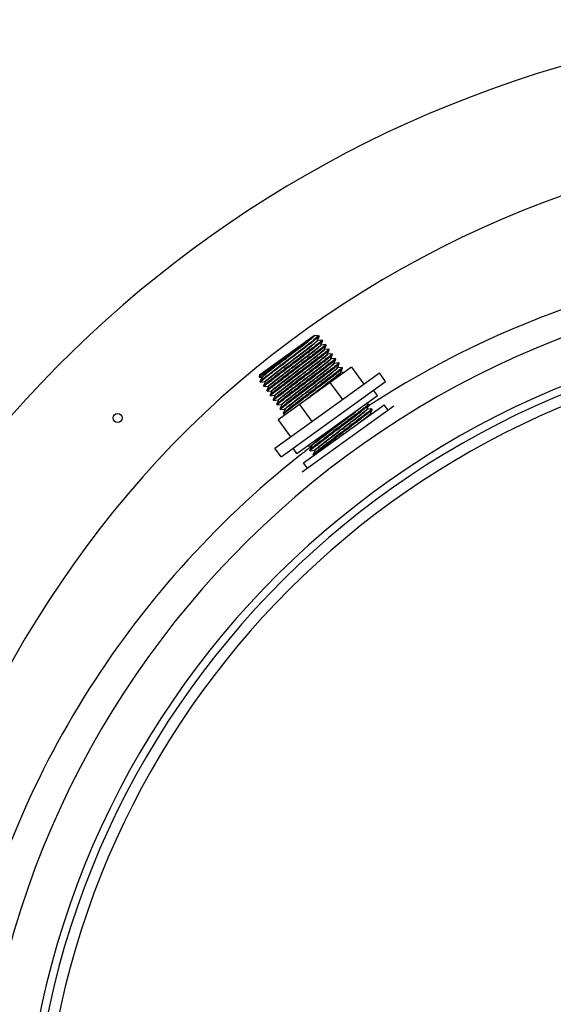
# Model space of a CAD drawing. Header units: millimetres. Extents: x 0 to 297, y 0 to 210.
# Tile 8 of 21: x 147.21 to 149.57, y 113.14 to 117.5. Entities that reach past the tile are written whole.
import ezdxf

# ---------------------------------------------------------------- set-up
doc = ezdxf.new("R2010")
doc.units = ezdxf.units.MM
doc.header["$LTSCALE"] = 16.335
doc.layers.get('0').update_dxf_attribs({"linetype": 'CONTINUOUS'})
doc.layers.add('AXES_REF', color=7, linetype='CONTINUOUS')

msp = doc.modelspace()

# ---------------------------------------------------------------- linework, layer by layer
at = {"color": 7, "linetype": 'Continuous'}
for p, q in [((148.272, 115.9242), (148.5151, 116.0996)), ((148.5362, 116.0963), (148.5106, 116.0779)), ((148.5136, 116.0981), (148.5148, 116.0992)), ((148.5142, 116.0975), (148.5151, 116.0996)), ((148.5148, 116.0992), (148.5151, 116.0996)), ((148.5272, 116.0977), (148.515, 116.0964)), ((148.5272, 116.0977), (148.5279, 116.0977)), ((148.5279, 116.0977), (148.5362, 116.0963)), ((148.5288, 116.0773), (148.5368, 116.0952)), ((148.5368, 116.0952), (148.5364, 116.0946)), ((148.5369, 116.0954), (148.5368, 116.0952)), ((148.5491, 116.0781), (148.5296, 116.0762)), ((148.5434, 116.057), (148.5515, 116.0749)), ((148.5638, 116.0579), (148.5442, 116.0559)), ((148.5491, 116.0781), (148.5494, 116.0781)), ((148.5515, 116.0749), (148.5515, 116.0751)), ((148.558, 116.0367), (148.5661, 116.0546)), ((148.5638, 116.0579), (148.564, 116.0578)), ((148.5661, 116.0546), (148.5661, 116.0549)), ((148.5784, 116.0376), (148.5588, 116.0356)), ((148.5726, 116.0162), (148.5727, 116.0164)), ((148.5727, 116.0164), (148.573, 116.0173)), ((148.573, 116.0173), (148.5807, 116.0344)), ((148.593, 116.0173), (148.5735, 116.0153)), ((148.5784, 116.0376), (148.5786, 116.0375)), ((148.5807, 116.0344), (148.5807, 116.0346)), ((148.5877, 115.997), (148.5953, 116.0141)), ((148.593, 116.0173), (148.5932, 116.0173)), ((148.5953, 116.0141), (148.5954, 116.0143)), ((148.436, 115.9533), (148.4919, 115.9958)), ((148.5044, 115.9785), (148.4485, 115.9359)), ((148.5873, 115.9962), (148.5877, 115.997)), ((148.5873, 115.9959), (148.5873, 115.9962)), ((148.6076, 115.997), (148.5881, 115.9951)), ((148.6019, 115.9759), (148.6023, 115.9767)), ((148.6019, 115.9756), (148.6019, 115.9759)), ((148.6023, 115.9767), (148.61, 115.9938)), ((148.6223, 115.9768), (148.6027, 115.9748)), ((148.6076, 115.997), (148.6079, 115.997)), ((148.61, 115.9938), (148.61, 115.994)), ((148.6165, 115.9556), (148.6246, 115.9735)), ((148.6223, 115.9768), (148.6225, 115.9767)), ((148.6246, 115.9735), (148.6246, 115.9738)), ((148.272, 115.9242), (148.2702, 115.9133)), ((148.6787, 115.9587), (148.3543, 115.7246)), ((148.6369, 115.9565), (148.6173, 115.9545)), ((148.6311, 115.9351), (148.6312, 115.9353)), ((148.6312, 115.9353), (148.6315, 115.9362)), ((148.6315, 115.9362), (148.6392, 115.9533)), ((148.6469, 115.9357), (148.632, 115.9342)), ((148.6369, 115.9565), (148.6371, 115.9564)), ((148.6392, 115.9533), (148.6392, 115.9535)), ((148.6787, 115.9587), (148.7333, 115.883)), ((148.2702, 115.9133), (148.2703, 115.9132)), ((148.2703, 115.9132), (148.2817, 115.9144)), ((148.2822, 115.9126), (148.2744, 115.8954)), ((148.2744, 115.8951), (148.2744, 115.8954)), ((148.2765, 115.8922), (148.2768, 115.8921)), ((148.2768, 115.8921), (148.2963, 115.8941)), ((148.2825, 115.9133), (148.2822, 115.9126)), ((148.2825, 115.9135), (148.2825, 115.9133)), ((148.2891, 115.8751), (148.289, 115.8749)), ((148.2971, 115.893), (148.2891, 115.8751)), ((148.2971, 115.8931), (148.2971, 115.893)), ((148.5836, 115.8901), (148.6383, 115.8144)), ((148.2914, 115.8719), (148.2912, 115.8719)), ((148.2914, 115.8719), (148.3109, 115.8739)), ((148.3117, 115.8727), (148.3037, 115.8548)), ((148.3037, 115.8548), (148.3037, 115.8546)), ((148.306, 115.8516), (148.3058, 115.8516)), ((148.306, 115.8516), (148.3256, 115.8536)), ((148.3118, 115.8728), (148.3117, 115.8728)), ((148.3264, 115.8525), (148.3183, 115.8345)), ((148.3183, 115.8345), (148.3183, 115.8343)), ((148.3206, 115.8313), (148.3204, 115.8314)), ((148.3206, 115.8313), (148.3402, 115.8333)), ((148.3264, 115.8525), (148.3264, 115.8525)), ((148.341, 115.8322), (148.3329, 115.8143)), ((148.341, 115.8323), (148.341, 115.8322)), ((148.3329, 115.8143), (148.3329, 115.814)), ((148.3353, 115.811), (148.335, 115.8111)), ((148.3353, 115.811), (148.3548, 115.813)), ((148.3476, 115.794), (148.3475, 115.7938)), ((148.3556, 115.8119), (148.3476, 115.794)), ((148.3499, 115.7908), (148.3497, 115.7908)), ((148.3499, 115.7908), (148.3694, 115.7928)), ((148.3556, 115.812), (148.3556, 115.8119)), ((148.3702, 115.7916), (148.3622, 115.7737)), ((148.3703, 115.7917), (148.3702, 115.7917)), ((148.4493, 115.7932), (148.5039, 115.7175)), ((148.7539, 115.7943), (148.7393, 115.7928)), ((148.7486, 115.774), (148.7562, 115.7911)), ((148.7539, 115.7943), (148.7541, 115.7942)), ((148.7562, 115.7911), (148.7563, 115.7913)), ((148.3622, 115.7737), (148.3622, 115.7735)), ((148.3645, 115.7705), (148.3643, 115.7705)), ((148.3645, 115.7705), (148.3841, 115.7725)), ((148.3845, 115.7707), (148.3768, 115.7534)), ((148.3768, 115.7534), (148.3768, 115.7532)), ((148.3791, 115.7502), (148.3789, 115.7503)), ((148.3791, 115.7502), (148.3915, 115.7515)), ((148.3849, 115.7714), (148.3845, 115.7707)), ((148.3849, 115.7716), (148.3849, 115.7714)), ((148.8655, 115.7852), (148.46, 115.4926)), ((148.7481, 115.7729), (148.7482, 115.7731)), ((148.7482, 115.7731), (148.7486, 115.774)), ((148.7685, 115.774), (148.749, 115.772)), ((148.7628, 115.7529), (148.7632, 115.7537)), ((148.7632, 115.7537), (148.7709, 115.7708)), ((148.7686, 115.7523), (148.7636, 115.7518)), ((148.7685, 115.774), (148.7688, 115.774)), ((148.7709, 115.7708), (148.7709, 115.771)), ((148.3543, 115.7246), (148.4089, 115.6489)), ((148.4839, 115.6085), (148.5011, 115.6103)), ((148.5016, 115.6085), (148.4938, 115.5912)), ((148.4938, 115.5912), (148.4938, 115.591)), ((148.4962, 115.588), (148.4959, 115.5881)), ((148.4962, 115.588), (148.5157, 115.59)), ((148.5019, 115.6092), (148.5016, 115.6085)), ((148.5019, 115.6094), (148.5019, 115.6092)), ((148.5085, 115.571), (148.5084, 115.5708)), ((148.5165, 115.5889), (148.5085, 115.571)), ((148.5165, 115.589), (148.5165, 115.5889)), ((148.5108, 115.5678), (148.5106, 115.5678)), ((148.5108, 115.5678), (148.5132, 115.568))]:
    msp.add_line(p, q, dxfattribs=at)
at = {"color": 9, "linetype": 'Continuous'}
for p, q in [((148.5133, 116.0964), (148.5139, 116.0972)), ((148.5139, 116.0972), (148.5141, 116.0975)), ((148.5281, 116.0763), (148.5286, 116.077)), ((148.5286, 116.077), (148.5288, 116.0773)), ((148.5427, 116.056), (148.5433, 116.0567)), ((148.5433, 116.0567), (148.5434, 116.057)), ((148.5574, 116.0359), (148.558, 116.0367)), ((148.5725, 116.0161), (148.5726, 116.0163)), ((148.5726, 116.0163), (148.5727, 116.0164)), ((148.5868, 115.9955), (148.5871, 115.9959)), ((148.5871, 115.9959), (148.5873, 115.9961)), ((148.6013, 115.9751), (148.6018, 115.9757)), ((148.6018, 115.9757), (148.6019, 115.9759)), ((148.6157, 115.9545), (148.6163, 115.9552)), ((148.6163, 115.9552), (148.6165, 115.9556)), ((148.6305, 115.9344), (148.631, 115.9351)), ((148.6311, 115.9351), (148.6312, 115.9353)), ((148.2825, 115.9133), (148.2827, 115.9137)), ((148.2971, 115.893), (148.2973, 115.8934)), ((148.2973, 115.8934), (148.2975, 115.8936)), ((148.3117, 115.8728), (148.3119, 115.8731)), ((148.3119, 115.8731), (148.3122, 115.8734)), ((148.341, 115.8322), (148.3412, 115.8326)), ((148.3412, 115.8326), (148.3419, 115.8333)), ((148.3556, 115.8119), (148.3558, 115.8122)), ((148.3558, 115.8122), (148.3564, 115.8129)), ((148.3702, 115.7917), (148.3704, 115.7919)), ((148.3704, 115.7919), (148.3709, 115.7925)), ((148.7579, 115.7886), (148.7526, 115.7851)), ((148.7584, 115.7878), (148.7532, 115.7842)), ((148.3841, 115.7725), (148.3839, 115.7725)), ((148.3849, 115.7714), (148.3851, 115.7718)), ((148.3851, 115.7718), (148.3858, 115.7726)), ((148.6173, 115.702), (148.679, 115.7493)), ((148.7476, 115.7724), (148.7481, 115.773)), ((148.7481, 115.773), (148.7482, 115.7731)), ((148.7622, 115.7521), (148.7627, 115.7527)), ((148.7627, 115.7527), (148.7628, 115.7529)), ((148.5019, 115.6092), (148.5021, 115.6095)), ((148.5021, 115.6095), (148.5026, 115.6102)), ((148.5165, 115.5889), (148.5167, 115.5892)), ((148.5167, 115.5892), (148.5172, 115.5899))]:
    msp.add_line(p, q, dxfattribs=at)
at = {"color": 7, "linetype": 'Continuous'}
for points in [[(148.515, 116.0964), (148.515, 116.0964), (148.5148, 116.0964), (148.5146, 116.0965), (148.5144, 116.0966), (148.5142, 116.0969), (148.5141, 116.0972), (148.5141, 116.0974), (148.5142, 116.0975)], [(148.5296, 116.0762), (148.5296, 116.0762), (148.5294, 116.0762), (148.5292, 116.0762), (148.529, 116.0764), (148.5288, 116.0766), (148.5287, 116.077), (148.5288, 116.0772), (148.5288, 116.0773)], [(148.5442, 116.0559), (148.5442, 116.0559), (148.5441, 116.0559), (148.5439, 116.0559), (148.5437, 116.0561), (148.5435, 116.0563), (148.5434, 116.0566), (148.5434, 116.0569), (148.5434, 116.057)], [(148.5588, 116.0356), (148.5588, 116.0356), (148.5587, 116.0356), (148.5585, 116.0357), (148.5583, 116.0358), (148.5581, 116.036), (148.558, 116.0363), (148.558, 116.0366), (148.558, 116.0367)], [(148.5735, 116.0153), (148.5735, 116.0153), (148.5734, 116.0153), (148.5733, 116.0154), (148.573, 116.0155), (148.5728, 116.0157), (148.5727, 116.0159), (148.5726, 116.0161), (148.5726, 116.0162)], [(148.5881, 115.9951), (148.5881, 115.9951), (148.588, 115.9951), (148.5879, 115.9951), (148.5877, 115.9952), (148.5874, 115.9954), (148.5873, 115.9956), (148.5873, 115.9959), (148.5873, 115.9959)], [(148.6027, 115.9748), (148.6027, 115.9748), (148.6026, 115.9748), (148.6025, 115.9748), (148.6023, 115.9749), (148.6021, 115.9751), (148.6019, 115.9754), (148.6019, 115.9756), (148.6019, 115.9756)], [(148.6173, 115.9545), (148.6173, 115.9545), (148.6171, 115.9545), (148.6169, 115.9546), (148.6167, 115.9548), (148.6165, 115.9552), (148.6165, 115.9555), (148.6165, 115.9556)], [(148.632, 115.9342), (148.632, 115.9342), (148.6319, 115.9342), (148.6318, 115.9343), (148.6315, 115.9344), (148.6313, 115.9346), (148.6312, 115.9348), (148.6311, 115.935), (148.6311, 115.9351)], [(148.2817, 115.9144), (148.2818, 115.9144), (148.2821, 115.9143), (148.2823, 115.9141), (148.2825, 115.9138), (148.2825, 115.9136), (148.2825, 115.9135)], [(148.2963, 115.8941), (148.2963, 115.8941), (148.2964, 115.8941), (148.2966, 115.8941), (148.2968, 115.894), (148.297, 115.8938), (148.2971, 115.8935), (148.2972, 115.8932), (148.2971, 115.8931), (148.2971, 115.8931)], [(148.3109, 115.8739), (148.311, 115.8739), (148.3111, 115.8738), (148.3112, 115.8738), (148.3114, 115.8737), (148.3116, 115.8735), (148.3118, 115.8732), (148.3118, 115.873), (148.3118, 115.8728), (148.3118, 115.8728)], [(148.3256, 115.8536), (148.3256, 115.8536), (148.3257, 115.8536), (148.3259, 115.8535), (148.326, 115.8534), (148.3262, 115.8532), (148.3264, 115.8529), (148.3264, 115.8527), (148.3264, 115.8525), (148.3264, 115.8525)], [(148.3402, 115.8333), (148.3402, 115.8333), (148.3403, 115.8333), (148.3405, 115.8332), (148.3407, 115.8331), (148.3409, 115.8329), (148.341, 115.8327), (148.341, 115.8324), (148.341, 115.8323), (148.341, 115.8323)], [(148.3548, 115.813), (148.3548, 115.813), (148.3549, 115.813), (148.3551, 115.813), (148.3553, 115.8129), (148.3555, 115.8127), (148.3556, 115.8124), (148.3557, 115.8121), (148.3556, 115.812), (148.3556, 115.812)], [(148.3694, 115.7928), (148.3695, 115.7928), (148.3696, 115.7927), (148.3697, 115.7927), (148.3699, 115.7926), (148.3701, 115.7924), (148.3703, 115.7921), (148.3703, 115.7919), (148.3703, 115.7917), (148.3703, 115.7917)], [(148.3841, 115.7725), (148.3842, 115.7725), (148.3844, 115.7724), (148.3847, 115.7722), (148.3849, 115.7719), (148.3849, 115.7716), (148.3849, 115.7716)], [(148.749, 115.772), (148.749, 115.772), (148.7489, 115.772), (148.7488, 115.7721), (148.7485, 115.7722), (148.7483, 115.7724), (148.7482, 115.7726), (148.7481, 115.7729), (148.7481, 115.7729)], [(148.7628, 115.7524), (148.7628, 115.7526), (148.7628, 115.7528), (148.7628, 115.7529)], [(148.7636, 115.7518), (148.7636, 115.7518), (148.7634, 115.7518), (148.7632, 115.7519), (148.763, 115.752), (148.7628, 115.7523), (148.7628, 115.7524)], [(148.5011, 115.6103), (148.5011, 115.6103), (148.5012, 115.6103), (148.5015, 115.6102), (148.5017, 115.6099), (148.5019, 115.6097), (148.5019, 115.6094), (148.5019, 115.6094)], [(148.5157, 115.59), (148.5157, 115.59), (148.5158, 115.59), (148.516, 115.59), (148.5162, 115.5898), (148.5164, 115.5896), (148.5165, 115.5894), (148.5165, 115.5891), (148.5165, 115.589), (148.5165, 115.589)]]:
    msp.add_lwpolyline(points, dxfattribs=at)
for centre, radius, start, end in [((151.0559, 112.3215), 5.175, 27.9613, 171.1056), ((151.0559, 112.3215), 3.8, 91.5084, 88.4916), ((148.4793, 116.1369), 0.0518, 311.0097, 311.3717)]:
    msp.add_arc(centre, radius, start, end, dxfattribs=at)
at = {"color": 9, "linetype": 'Continuous'}
for centre, radius, start, end in [((151.0559, 112.3215), 4.034, 91.4205, 88.5795), ((151.0559, 112.3215), 3.8341, 91.4947, 88.5051), ((151.0559, 112.3215), 3.7513, 92.9675, 177.0325), ((148.2867, 115.9106), 0.00504, 140.9487, 142.8282), ((151.2592, 112.1523), 4.5995, 127.6609, 127.8205), ((151.0457, 112.2853), 4.1841, 122.3974, 123.1466), ((151.0433, 112.2884), 4.1802, 127.6634, 128.4072), ((151.0439, 112.2877), 4.1811, 127.4766, 127.6634)]:
    msp.add_arc(centre, radius, start, end, dxfattribs=at)
for points, knots in [([(150.9559, 116.9703), (149.9304, 116.9466), (147.8372, 116.106), (146.8046, 114.1316), (146.6342, 113.1217)], [0, 0, 0, 0, 0.500351, 1, 1, 1, 1]), ([(148.2817, 115.9144), (148.2812, 115.9144), (148.2845, 115.9186), (148.2879, 115.9204), (148.2979, 115.9293), (148.3162, 115.9433), (148.3467, 115.9672), (148.3872, 115.998), (148.4294, 116.0302), (148.4671, 116.0589), (148.4944, 116.0807), (148.509, 116.092), (148.5133, 116.0964)], [0, 0, 0, 0, 0.00536, 0.028151, 0.068004, 0.123509, 0.272971, 0.455183, 0.644159, 0.812943, 0.937456, 1, 1, 1, 1]), ([(148.2828, 115.9138), (148.2863, 115.9181), (148.3006, 115.9284), (148.3266, 115.9498), (148.3644, 115.9783), (148.407, 116.011), (148.4483, 116.0424), (148.4795, 116.0667), (148.4982, 116.0811), (148.5086, 116.0902), (148.512, 116.0922), (148.5155, 116.0965), (148.515, 116.0964)], [0, 0, 0, 0, 0.055636, 0.176365, 0.344442, 0.535158, 0.720514, 0.873278, 0.930145, 0.97103, 0.994457, 1, 1, 1, 1]), ([(148.5141, 116.0975), (148.5141, 116.0975), (148.5141, 116.0975), (148.5142, 116.0975), (148.5142, 116.0975)], [0, 0, 0, 0, 0.516826, 1, 1, 1, 1]), ([(148.2963, 115.8941), (148.2958, 115.8941), (148.2992, 115.8983), (148.3026, 115.9002), (148.3126, 115.9091), (148.331, 115.9232), (148.3617, 115.9472), (148.4024, 115.9782), (148.4448, 116.0106), (148.4825, 116.0392), (148.5095, 116.0609), (148.524, 116.0719), (148.5281, 116.0763)], [0, 0, 0, 0, 0.005415, 0.028363, 0.068459, 0.124288, 0.274578, 0.457636, 0.647117, 0.81575, 0.939276, 1, 1, 1, 1]), ([(148.2975, 115.8936), (148.3011, 115.8979), (148.3154, 115.9084), (148.3417, 115.9299), (148.3795, 115.9584), (148.422, 115.991), (148.4631, 116.0223), (148.4943, 116.0466), (148.5129, 116.0609), (148.5232, 116.07), (148.5266, 116.0719), (148.5301, 116.0762), (148.5296, 116.0762)], [0, 0, 0, 0, 0.056722, 0.177983, 0.346135, 0.536587, 0.721469, 0.87373, 0.93039, 0.971124, 0.994467, 1, 1, 1, 1]), ([(148.3109, 115.8739), (148.3104, 115.8738), (148.3138, 115.878), (148.3172, 115.8799), (148.3273, 115.8888), (148.3456, 115.9029), (148.3763, 115.9269), (148.417, 115.9579), (148.4593, 115.9903), (148.4971, 116.0189), (148.5241, 116.0406), (148.5386, 116.0516), (148.5427, 116.056)], [0, 0, 0, 0, 0.005416, 0.028357, 0.068439, 0.124248, 0.274487, 0.457495, 0.646948, 0.815589, 0.939172, 1, 1, 1, 1]), ([(148.3122, 115.8734), (148.3159, 115.8777), (148.3303, 115.8883), (148.3568, 115.9099), (148.3945, 115.9385), (148.437, 115.971), (148.478, 116.0022), (148.5091, 116.0264), (148.5277, 116.0407), (148.5379, 116.0497), (148.5413, 116.0517), (148.5448, 116.0559), (148.5442, 116.0559)], [0, 0, 0, 0, 0.057781, 0.179656, 0.347958, 0.538176, 0.722588, 0.874322, 0.930752, 0.971302, 0.99452, 1, 1, 1, 1]), ([(148.3402, 115.8333), (148.3396, 115.8333), (148.3432, 115.8376), (148.3467, 115.8396), (148.3571, 115.8488), (148.376, 115.8633), (148.4075, 115.8878), (148.449, 115.9194), (148.4919, 115.9521), (148.5292, 115.9809), (148.5544, 116.0003), (148.5673, 116.0113), (148.5714, 116.0147), (148.5725, 116.0161)], [0, 0, 0, 0, 0.005617, 0.029287, 0.070564, 0.127943, 0.281924, 0.468409, 0.659718, 0.827455, 0.946736, 0.982337, 1, 1, 1, 1]), ([(148.3419, 115.8333), (148.3458, 115.8374), (148.3592, 115.8478), (148.3844, 115.8679), (148.4195, 115.8947), (148.4594, 115.9252), (148.499, 115.9555), (148.5334, 115.9816), (148.5572, 116.0011), (148.57, 116.0106), (148.5733, 116.0144)], [0, 0, 0, 0, 0.057884, 0.172572, 0.329343, 0.507982, 0.685442, 0.838825, 0.948357, 1, 1, 1, 1]), ([(148.4918, 115.9836), (148.5068, 115.9951), (148.5267, 116.0102), (148.5483, 116.0279), (148.5554, 116.0336), (148.5574, 116.0359)], [0, 0, 0, 0, 0.677146, 0.890246, 1, 1, 1, 1]), ([(148.4928, 115.9822), (148.5023, 115.9895), (148.5181, 116.0016), (148.5428, 116.021), (148.5492, 116.0264), (148.5603, 116.0357), (148.5588, 116.0356)], [0, 0, 0, 0, 0.424875, 0.749743, 0.946734, 1, 1, 1, 1]), ([(148.5733, 116.0144), (148.5734, 116.0146), (148.574, 116.015), (148.5736, 116.0153), (148.5735, 116.0153)], [0, 0, 0, 0, 0.724882, 1, 1, 1, 1]), ([(148.3256, 115.8536), (148.3245, 115.8535), (148.3324, 115.8608), (148.3376, 115.8648), (148.3566, 115.88), (148.3776, 115.8962), (148.4044, 115.9168), (148.4427, 115.9461), (148.4722, 115.9686), (148.4918, 115.9836)], [0, 0, 0, 0, 0.015659, 0.075798, 0.176969, 0.312576, 0.47368, 0.649683, 1, 1, 1, 1]), ([(148.3264, 115.8525), (148.3272, 115.8544), (148.3333, 115.8585), (148.3437, 115.868), (148.3613, 115.8813), (148.3832, 115.8985), (148.4091, 115.9182), (148.446, 115.9464), (148.4741, 115.9679), (148.4928, 115.9822)], [0, 0, 0, 0, 0.029398, 0.098859, 0.204383, 0.339675, 0.496587, 0.665709, 1, 1, 1, 1]), ([(148.3548, 115.813), (148.3543, 115.813), (148.3577, 115.8172), (148.3612, 115.8192), (148.3714, 115.8282), (148.3899, 115.8425), (148.421, 115.8667), (148.462, 115.8979), (148.5045, 115.9304), (148.5422, 115.959), (148.5687, 115.9805), (148.5831, 115.9912), (148.5868, 115.9955)], [0, 0, 0, 0, 0.005493, 0.028712, 0.069251, 0.12566, 0.277332, 0.461674, 0.651844, 0.820147, 0.942088, 1, 1, 1, 1]), ([(148.3564, 115.8129), (148.3602, 115.817), (148.3735, 115.8272), (148.3984, 115.8472), (148.4333, 115.8738), (148.4732, 115.9043), (148.5129, 115.9346), (148.5474, 115.9609), (148.5715, 115.9804), (148.5844, 115.9901), (148.5878, 115.9941)], [0, 0, 0, 0, 0.056623, 0.170264, 0.32634, 0.504731, 0.682422, 0.836491, 0.947076, 1, 1, 1, 1]), ([(148.3694, 115.7928), (148.3689, 115.7927), (148.3723, 115.797), (148.3757, 115.7989), (148.3859, 115.8078), (148.4044, 115.8221), (148.4353, 115.8462), (148.4762, 115.8773), (148.5186, 115.9097), (148.5563, 115.9384), (148.583, 115.96), (148.5975, 115.9708), (148.6013, 115.9751)], [0, 0, 0, 0, 0.005461, 0.02857, 0.068929, 0.125103, 0.276215, 0.460037, 0.649929, 0.818367, 0.94095, 1, 1, 1, 1]), ([(148.3709, 115.7925), (148.3749, 115.7969), (148.3894, 115.8079), (148.4164, 115.8295), (148.4541, 115.8582), (148.4965, 115.8906), (148.5372, 115.9216), (148.568, 115.9457), (148.5864, 115.9598), (148.5965, 115.9687), (148.5999, 115.9706), (148.6032, 115.9748), (148.6027, 115.9748)], [0, 0, 0, 0, 0.060262, 0.183574, 0.352227, 0.541894, 0.725204, 0.875708, 0.9316, 0.971719, 0.994644, 1, 1, 1, 1]), ([(148.5873, 115.9961), (148.5873, 115.9961), (148.5873, 115.9961), (148.5873, 115.9961), (148.5873, 115.9962)], [0, 0, 0, 0, 0.521103, 1, 1, 1, 1]), ([(148.5878, 115.9941), (148.588, 115.9943), (148.5886, 115.9946), (148.5882, 115.9951), (148.5881, 115.9951)], [0, 0, 0, 0, 0.741615, 1, 1, 1, 1]), ([(148.3839, 115.7725), (148.3832, 115.7727), (148.3877, 115.7764), (148.3908, 115.7796), (148.4015, 115.7881), (148.4139, 115.7979), (148.4301, 115.8105), (148.4559, 115.8304), (148.4911, 115.8572), (148.5329, 115.8892), (148.5702, 115.9176), (148.5971, 115.9391), (148.6115, 115.9501), (148.6157, 115.9545)], [0, 0, 0, 0, 0.007341, 0.031952, 0.073234, 0.129754, 0.199516, 0.280046, 0.461689, 0.649106, 0.815903, 0.938601, 1, 1, 1, 1]), ([(148.3858, 115.7726), (148.3901, 115.777), (148.4049, 115.7883), (148.4323, 115.8102), (148.47, 115.8389), (148.5122, 115.8712), (148.5526, 115.9019), (148.583, 115.9257), (148.6013, 115.9397), (148.6112, 115.9485), (148.6146, 115.9504), (148.6179, 115.9546), (148.6173, 115.9545)], [0, 0, 0, 0, 0.063236, 0.188219, 0.357215, 0.546152, 0.728107, 0.877154, 0.932433, 0.972085, 0.994724, 1, 1, 1, 1]), ([(148.449, 115.7935), (148.4675, 115.8078), (148.5056, 115.8369), (148.559, 115.8777), (148.5987, 115.908), (148.621, 115.9261), (148.6283, 115.932), (148.6305, 115.9344)], [0, 0, 0, 0, 0.305559, 0.6251, 0.87783, 0.958047, 1, 1, 1, 1]), ([(148.4847, 115.8188), (148.5019, 115.8319), (148.5348, 115.857), (148.5743, 115.8871), (148.6014, 115.9083), (148.6163, 115.9198), (148.6259, 115.9281), (148.6309, 115.932), (148.632, 115.9337)], [0, 0, 0, 0, 0.34605, 0.665995, 0.796544, 0.898715, 0.967599, 1, 1, 1, 1]), ([(148.632, 115.9337), (148.6321, 115.9338), (148.6324, 115.9341), (148.6321, 115.9342), (148.632, 115.9342)], [0, 0, 0, 0, 0.623472, 1, 1, 1, 1]), ([(148.5026, 115.6102), (148.5055, 115.6133), (148.5154, 115.621), (148.5341, 115.6362), (148.5609, 115.6568), (148.6045, 115.6901), (148.657, 115.7302), (148.6984, 115.7619), (148.7162, 115.7761)], [0, 0, 0, 0, 0.046908, 0.138883, 0.267622, 0.421413, 0.74711, 1, 1, 1, 1]), ([(148.5157, 115.59), (148.5152, 115.59), (148.5186, 115.5942), (148.522, 115.5961), (148.5322, 115.6051), (148.5507, 115.6193), (148.5816, 115.6435), (148.6225, 115.6746), (148.665, 115.7071), (148.7027, 115.7357), (148.7294, 115.7573), (148.7438, 115.768), (148.7476, 115.7724)], [0, 0, 0, 0, 0.005468, 0.028598, 0.068991, 0.125209, 0.276426, 0.460347, 0.650291, 0.818703, 0.941165, 1, 1, 1, 1]), ([(148.5172, 115.5899), (148.5213, 115.5942), (148.5359, 115.6053), (148.5629, 115.627), (148.6006, 115.6557), (148.6429, 115.688), (148.6836, 115.719), (148.7143, 115.743), (148.7327, 115.7571), (148.7427, 115.766), (148.7462, 115.7679), (148.7495, 115.7721), (148.749, 115.772)], [0, 0, 0, 0, 0.060848, 0.184489, 0.353209, 0.542732, 0.725775, 0.875991, 0.931763, 0.97179, 0.994659, 1, 1, 1, 1]), ([(148.7083, 115.7088), (148.7207, 115.7183), (148.7384, 115.7328), (148.7573, 115.7465), (148.7622, 115.7521)], [0, 0, 0, 0, 0.677158, 1, 1, 1, 1]), ([(148.7455, 115.7356), (148.7504, 115.7396), (148.7522, 115.7413), (148.7654, 115.7519), (148.7636, 115.7518)], [0, 0, 0, 0, 0.783179, 1, 1, 1, 1]), ([(148.501, 115.6103), (148.5003, 115.6103), (148.5049, 115.6148), (148.5084, 115.6176), (148.5201, 115.6273), (148.5337, 115.6379), (148.5516, 115.6518), (148.5797, 115.6733), (148.6019, 115.6903), (148.6173, 115.702)], [0, 0, 0, 0, 0.014257, 0.067247, 0.157524, 0.28154, 0.434346, 0.609819, 1, 1, 1, 1]), ([(148.5011, 115.6103), (148.5011, 115.6103), (148.501, 115.6103), (148.501, 115.6103), (148.501, 115.6103)], [0, 0, 0, 0, 0.525131, 1, 1, 1, 1]), ([(148.4464, 115.5641), (148.072, 115.2673), (147.4171, 114.5346), (147.0545, 113.6201), (146.9577, 113.1467)], [0, 0, 0, 0, 0.497217, 1, 1, 1, 1])]:
    msp.add_open_spline(points, degree=3, knots=knots, dxfattribs=at)
msp.add_open_spline([(150.8059, 116.4643), (150.1059, 116.4227), (149.396, 116.1939), (148.8039, 115.8182)], degree=3, dxfattribs=at)
at = {"color": 7, "linetype": 'Continuous'}
for points, knots in [([(148.5364, 116.0946), (148.5324, 116.09), (148.5169, 116.0788), (148.4883, 116.0556), (148.447, 116.0245), (148.4003, 115.9889), (148.3606, 115.9588), (148.3312, 115.9363), (148.3127, 115.9221), (148.2977, 115.9104), (148.2875, 115.9023), (148.2817, 115.8974), (148.2787, 115.8948), (148.2775, 115.8934), (148.2764, 115.8924), (148.2765, 115.8922)], [0, 0, 0, 0, 0.054741, 0.172618, 0.336916, 0.524239, 0.707898, 0.790051, 0.861728, 0.920354, 0.963832, 0.979385, 0.990623, 0.99747, 1, 1, 1, 1]), ([(148.3958, 116.0088), (148.4214, 116.0279), (148.4604, 116.0577), (148.5003, 116.0865), (148.5133, 116.0978)], [0, 0, 0, 0, 0.649613, 1, 1, 1, 1]), ([(148.5279, 116.0977), (148.5299, 116.0974), (148.5193, 116.0847), (148.5158, 116.0825), (148.5106, 116.0779)], [0, 0, 0, 0, 0.221724, 1, 1, 1, 1]), ([(148.2744, 115.8954), (148.2749, 115.8963), (148.2776, 115.8984), (148.2826, 115.903), (148.2909, 115.9096), (148.3069, 115.9223), (148.3325, 115.9419), (148.3677, 115.9688), (148.4066, 115.9983), (148.4547, 116.0348), (148.4894, 116.0612), (148.5106, 116.0779)], [0, 0, 0, 0, 0.01033, 0.033452, 0.068901, 0.115853, 0.239567, 0.39291, 0.561377, 0.729027, 1, 1, 1, 1]), ([(148.5494, 116.0781), (148.5495, 116.0778), (148.5484, 116.0768), (148.547, 116.0753), (148.5438, 116.0726), (148.5376, 116.0674), (148.5268, 116.0588), (148.5108, 116.0463), (148.4912, 116.0313), (148.4603, 116.0077), (148.436, 115.9892), (148.4192, 115.9765)], [0, 0, 0, 0, 0.005359, 0.019931, 0.043859, 0.076959, 0.169359, 0.293635, 0.445032, 0.617742, 1, 1, 1, 1]), ([(148.4213, 115.9735), (148.4377, 115.9859), (148.4615, 116.004), (148.4917, 116.0271), (148.5111, 116.0419), (148.527, 116.0545), (148.5394, 116.0639), (148.5467, 116.0706), (148.5509, 116.0736), (148.5515, 116.0749)], [0, 0, 0, 0, 0.373078, 0.542581, 0.692336, 0.816905, 0.911759, 0.97348, 1, 1, 1, 1]), ([(148.564, 116.0578), (148.5642, 116.0576), (148.563, 116.0565), (148.5617, 116.055), (148.5585, 116.0523), (148.5523, 116.0471), (148.5414, 116.0385), (148.5255, 116.0261), (148.5059, 116.011), (148.475, 115.9874), (148.4506, 115.9689), (148.4338, 115.9562)], [0, 0, 0, 0, 0.005359, 0.019931, 0.043859, 0.076959, 0.169359, 0.293635, 0.445032, 0.617742, 1, 1, 1, 1]), ([(148.4919, 115.9958), (148.5019, 116.0034), (148.5196, 116.017), (148.5403, 116.033), (148.5531, 116.0432), (148.5596, 116.0484), (148.5636, 116.0521), (148.5657, 116.0539), (148.5661, 116.0546)], [0, 0, 0, 0, 0.396613, 0.709415, 0.826916, 0.915443, 0.973413, 1, 1, 1, 1]), ([(148.3958, 116.0088), (148.3799, 115.9969), (148.3566, 115.9796), (148.3271, 115.9574), (148.3082, 115.9433), (148.293, 115.9315), (148.2809, 115.9229), (148.2749, 115.9167), (148.2704, 115.9145), (148.2702, 115.9133)], [0, 0, 0, 0, 0.378772, 0.550533, 0.701522, 0.825997, 0.919284, 0.977951, 1, 1, 1, 1]), ([(148.4506, 115.933), (148.4669, 115.9454), (148.4907, 115.9634), (148.521, 115.9865), (148.5404, 116.0014), (148.5563, 116.0139), (148.5687, 116.0234), (148.5759, 116.0301), (148.5801, 116.033), (148.5807, 116.0344)], [0, 0, 0, 0, 0.373075, 0.542578, 0.692335, 0.816903, 0.911757, 0.973478, 1, 1, 1, 1]), ([(148.5932, 116.0173), (148.5934, 116.017), (148.5922, 116.016), (148.5909, 116.0145), (148.5877, 116.0118), (148.5815, 116.0066), (148.5707, 115.998), (148.5547, 115.9855), (148.5351, 115.9705), (148.5042, 115.9469), (148.4798, 115.9284), (148.4631, 115.9157)], [0, 0, 0, 0, 0.005359, 0.019931, 0.043859, 0.076959, 0.169359, 0.293635, 0.445032, 0.617742, 1, 1, 1, 1]), ([(148.4652, 115.9127), (148.4816, 115.9251), (148.5053, 115.9431), (148.5356, 115.9663), (148.555, 115.9811), (148.5709, 115.9936), (148.5833, 116.0031), (148.5906, 116.0098), (148.5947, 116.0128), (148.5953, 116.0141)], [0, 0, 0, 0, 0.373075, 0.542581, 0.692337, 0.816904, 0.911756, 0.973478, 1, 1, 1, 1]), ([(148.5786, 116.0375), (148.5789, 116.0371), (148.5761, 116.0352), (148.5736, 116.0322), (148.5668, 116.0269), (148.5585, 116.0201), (148.5475, 116.0116), (148.5294, 115.9975), (148.5147, 115.9863), (148.5044, 115.9785)], [0, 0, 0, 0, 0.018323, 0.070329, 0.155502, 0.27222, 0.418189, 0.590497, 1, 1, 1, 1]), ([(148.4192, 115.9765), (148.4028, 115.9641), (148.3791, 115.946), (148.3488, 115.9229), (148.3294, 115.9081), (148.3135, 115.8956), (148.3011, 115.8861), (148.2938, 115.8794), (148.2897, 115.8764), (148.2891, 115.8751)], [0, 0, 0, 0, 0.373077, 0.542583, 0.69234, 0.816905, 0.911756, 0.973478, 1, 1, 1, 1]), ([(148.2912, 115.8719), (148.291, 115.8722), (148.2922, 115.8732), (148.2935, 115.8747), (148.2967, 115.8774), (148.3029, 115.8826), (148.3137, 115.8912), (148.3297, 115.9037), (148.3493, 115.9187), (148.3802, 115.9423), (148.4046, 115.9608), (148.4213, 115.9735)], [0, 0, 0, 0, 0.005357, 0.019931, 0.04386, 0.076958, 0.169358, 0.293638, 0.445035, 0.617745, 1, 1, 1, 1]), ([(148.6079, 115.997), (148.608, 115.9967), (148.6069, 115.9957), (148.6055, 115.9942), (148.6023, 115.9915), (148.5962, 115.9863), (148.5853, 115.9777), (148.5693, 115.9652), (148.5497, 115.9502), (148.5188, 115.9266), (148.4945, 115.9081), (148.4777, 115.8954)], [0, 0, 0, 0, 0.005359, 0.019931, 0.043859, 0.076959, 0.169359, 0.293635, 0.445032, 0.617742, 1, 1, 1, 1]), ([(148.4798, 115.8924), (148.4962, 115.9048), (148.52, 115.9229), (148.5502, 115.946), (148.5696, 115.9608), (148.5856, 115.9734), (148.5979, 115.9828), (148.6052, 115.9895), (148.6094, 115.9925), (148.61, 115.9938)], [0, 0, 0, 0, 0.373077, 0.542584, 0.69234, 0.816905, 0.911757, 0.973479, 1, 1, 1, 1]), ([(148.6225, 115.9767), (148.6227, 115.9765), (148.6215, 115.9754), (148.6202, 115.9739), (148.617, 115.9712), (148.6108, 115.966), (148.5999, 115.9574), (148.584, 115.945), (148.5644, 115.9299), (148.5335, 115.9063), (148.5091, 115.8878), (148.4923, 115.8751)], [0, 0, 0, 0, 0.005359, 0.019931, 0.043859, 0.076959, 0.169359, 0.293635, 0.445032, 0.617742, 1, 1, 1, 1]), ([(148.4945, 115.8722), (148.5108, 115.8846), (148.5346, 115.9026), (148.5649, 115.9257), (148.5842, 115.9406), (148.6002, 115.9531), (148.6125, 115.9626), (148.6198, 115.9692), (148.624, 115.9722), (148.6246, 115.9735)], [0, 0, 0, 0, 0.37308, 0.542587, 0.692342, 0.816906, 0.911758, 0.973479, 1, 1, 1, 1]), ([(148.4338, 115.9562), (148.4175, 115.9438), (148.3937, 115.9258), (148.3634, 115.9027), (148.344, 115.8878), (148.3281, 115.8753), (148.3157, 115.8658), (148.3085, 115.8591), (148.3043, 115.8561), (148.3037, 115.8548)], [0, 0, 0, 0, 0.373077, 0.542583, 0.69234, 0.816905, 0.911756, 0.973478, 1, 1, 1, 1]), ([(148.3058, 115.8516), (148.3056, 115.8519), (148.3068, 115.8529), (148.3081, 115.8544), (148.3113, 115.8571), (148.3175, 115.8623), (148.3284, 115.8709), (148.3443, 115.8834), (148.3639, 115.8984), (148.3948, 115.9221), (148.4192, 115.9405), (148.436, 115.9533)], [0, 0, 0, 0, 0.005357, 0.019931, 0.04386, 0.076958, 0.169358, 0.293639, 0.445037, 0.617745, 1, 1, 1, 1]), ([(148.4485, 115.9359), (148.4321, 115.9235), (148.4083, 115.9055), (148.3781, 115.8824), (148.3587, 115.8675), (148.3427, 115.855), (148.3304, 115.8455), (148.3231, 115.8388), (148.3189, 115.8359), (148.3183, 115.8345)], [0, 0, 0, 0, 0.373077, 0.542583, 0.69234, 0.816905, 0.911756, 0.973478, 1, 1, 1, 1]), ([(148.3204, 115.8314), (148.3203, 115.8316), (148.3214, 115.8327), (148.3227, 115.8342), (148.3259, 115.8369), (148.3321, 115.8421), (148.343, 115.8507), (148.3589, 115.8631), (148.3785, 115.8782), (148.4095, 115.9018), (148.4338, 115.9203), (148.4506, 115.933)], [0, 0, 0, 0, 0.005357, 0.019931, 0.043859, 0.076957, 0.169359, 0.293641, 0.445038, 0.617744, 1, 1, 1, 1]), ([(148.6371, 115.9564), (148.6373, 115.9562), (148.6361, 115.9551), (148.6348, 115.9536), (148.6316, 115.951), (148.6254, 115.9458), (148.6145, 115.9371), (148.5986, 115.9247), (148.579, 115.9096), (148.5481, 115.886), (148.5237, 115.8676), (148.507, 115.8548)], [0, 0, 0, 0, 0.005359, 0.01993, 0.043859, 0.076958, 0.169358, 0.293635, 0.445032, 0.617741, 1, 1, 1, 1]), ([(148.5091, 115.8519), (148.5254, 115.8643), (148.5492, 115.8823), (148.5795, 115.9054), (148.5989, 115.9203), (148.6148, 115.9328), (148.6272, 115.9423), (148.6344, 115.949), (148.6386, 115.9519), (148.6392, 115.9533)], [0, 0, 0, 0, 0.373083, 0.54259, 0.692343, 0.816907, 0.91176, 0.97348, 1, 1, 1, 1]), ([(148.4631, 115.9157), (148.4467, 115.9032), (148.4229, 115.8852), (148.3927, 115.8621), (148.3733, 115.8472), (148.3574, 115.8347), (148.345, 115.8252), (148.3377, 115.8186), (148.3335, 115.8156), (148.3329, 115.8143)], [0, 0, 0, 0, 0.373077, 0.542583, 0.69234, 0.816905, 0.911756, 0.973478, 1, 1, 1, 1]), ([(148.335, 115.8111), (148.3349, 115.8113), (148.336, 115.8124), (148.3374, 115.8139), (148.3406, 115.8166), (148.3468, 115.8218), (148.3576, 115.8304), (148.3736, 115.8428), (148.3932, 115.8579), (148.4241, 115.8815), (148.4484, 115.9), (148.4652, 115.9127)], [0, 0, 0, 0, 0.005357, 0.01993, 0.043857, 0.076954, 0.169355, 0.293637, 0.445032, 0.61774, 1, 1, 1, 1]), ([(148.4777, 115.8954), (148.4614, 115.883), (148.4376, 115.8649), (148.4073, 115.8418), (148.3879, 115.827), (148.372, 115.8145), (148.3596, 115.805), (148.3523, 115.7983), (148.3482, 115.7953), (148.3476, 115.794)], [0, 0, 0, 0, 0.373077, 0.542583, 0.69234, 0.816905, 0.911756, 0.973478, 1, 1, 1, 1]), ([(148.3497, 115.7908), (148.3495, 115.7911), (148.3507, 115.7921), (148.352, 115.7936), (148.3552, 115.7963), (148.3614, 115.8015), (148.3722, 115.8101), (148.3882, 115.8226), (148.4078, 115.8376), (148.4387, 115.8612), (148.4631, 115.8797), (148.4798, 115.8924)], [0, 0, 0, 0, 0.005357, 0.019929, 0.043856, 0.076953, 0.169353, 0.293633, 0.445027, 0.617737, 1, 1, 1, 1]), ([(148.4923, 115.8751), (148.476, 115.8627), (148.4522, 115.8447), (148.4219, 115.8216), (148.4025, 115.8067), (148.3866, 115.7942), (148.3743, 115.7847), (148.367, 115.778), (148.3628, 115.775), (148.3622, 115.7737)], [0, 0, 0, 0, 0.373077, 0.542583, 0.69234, 0.816905, 0.911756, 0.973478, 1, 1, 1, 1]), ([(148.3643, 115.7705), (148.3641, 115.7708), (148.3653, 115.7718), (148.3666, 115.7733), (148.3698, 115.776), (148.376, 115.7812), (148.3869, 115.7898), (148.4028, 115.8023), (148.4224, 115.8173), (148.4533, 115.841), (148.4777, 115.8594), (148.4945, 115.8722)], [0, 0, 0, 0, 0.005357, 0.019929, 0.043857, 0.076954, 0.169354, 0.293632, 0.445024, 0.617736, 1, 1, 1, 1]), ([(148.507, 115.8548), (148.4906, 115.8424), (148.4668, 115.8244), (148.4366, 115.8013), (148.4172, 115.7864), (148.4012, 115.7739), (148.3889, 115.7644), (148.3816, 115.7577), (148.3774, 115.7548), (148.3768, 115.7534)], [0, 0, 0, 0, 0.373077, 0.542583, 0.69234, 0.816905, 0.911756, 0.973478, 1, 1, 1, 1]), ([(148.3789, 115.7503), (148.3788, 115.7505), (148.3799, 115.7516), (148.3812, 115.7531), (148.3845, 115.7558), (148.3906, 115.761), (148.4015, 115.7696), (148.4174, 115.782), (148.437, 115.7971), (148.468, 115.8207), (148.4923, 115.8392), (148.5091, 115.8519)], [0, 0, 0, 0, 0.005357, 0.01993, 0.043858, 0.076955, 0.169355, 0.293632, 0.445026, 0.617737, 1, 1, 1, 1]), ([(148.7541, 115.7942), (148.7543, 115.794), (148.7531, 115.7929), (148.7518, 115.7915), (148.7486, 115.7888), (148.7424, 115.7836), (148.7316, 115.7749), (148.7156, 115.7625), (148.696, 115.7474), (148.6651, 115.7238), (148.6407, 115.7054), (148.624, 115.6926)], [0, 0, 0, 0, 0.005359, 0.019931, 0.043859, 0.076959, 0.169359, 0.293635, 0.445032, 0.617742, 1, 1, 1, 1]), ([(148.6261, 115.6897), (148.6424, 115.7021), (148.6662, 115.7201), (148.6965, 115.7432), (148.7159, 115.7581), (148.7318, 115.7706), (148.7442, 115.7801), (148.7515, 115.7868), (148.7556, 115.7897), (148.7562, 115.7911)], [0, 0, 0, 0, 0.373083, 0.54259, 0.692343, 0.816907, 0.911759, 0.97348, 1, 1, 1, 1]), ([(148.7688, 115.774), (148.7689, 115.7737), (148.7678, 115.7727), (148.7664, 115.7712), (148.7632, 115.7685), (148.757, 115.7633), (148.7462, 115.7547), (148.7302, 115.7422), (148.7106, 115.7272), (148.6797, 115.7036), (148.6554, 115.6851), (148.6386, 115.6724)], [0, 0, 0, 0, 0.005359, 0.019931, 0.043859, 0.076959, 0.169359, 0.293635, 0.445032, 0.617742, 1, 1, 1, 1]), ([(148.6407, 115.6694), (148.6571, 115.6818), (148.6809, 115.6998), (148.7111, 115.723), (148.7305, 115.7378), (148.7464, 115.7503), (148.7588, 115.7598), (148.7661, 115.7665), (148.7703, 115.7695), (148.7709, 115.7708)], [0, 0, 0, 0, 0.373082, 0.542589, 0.692342, 0.816907, 0.91176, 0.97348, 1, 1, 1, 1]), ([(148.624, 115.6926), (148.6076, 115.6802), (148.5838, 115.6622), (148.5536, 115.6391), (148.5342, 115.6242), (148.5182, 115.6117), (148.5059, 115.6022), (148.4986, 115.5955), (148.4944, 115.5926), (148.4938, 115.5912)], [0, 0, 0, 0, 0.373077, 0.542583, 0.69234, 0.816905, 0.911756, 0.973478, 1, 1, 1, 1]), ([(148.4959, 115.5881), (148.4958, 115.5883), (148.4969, 115.5894), (148.4983, 115.5909), (148.5015, 115.5936), (148.5077, 115.5988), (148.5185, 115.6074), (148.5345, 115.6198), (148.5541, 115.6349), (148.585, 115.6585), (148.6093, 115.677), (148.6261, 115.6897)], [0, 0, 0, 0, 0.005357, 0.01993, 0.043857, 0.076954, 0.169355, 0.293631, 0.445024, 0.617736, 1, 1, 1, 1]), ([(148.6386, 115.6724), (148.6222, 115.66), (148.5985, 115.6419), (148.5682, 115.6188), (148.5488, 115.6039), (148.5329, 115.5914), (148.5205, 115.5819), (148.5132, 115.5753), (148.5091, 115.5723), (148.5085, 115.571)], [0, 0, 0, 0, 0.373077, 0.542583, 0.69234, 0.816905, 0.911756, 0.973478, 1, 1, 1, 1]), ([(148.5106, 115.5678), (148.5104, 115.568), (148.5116, 115.5691), (148.5129, 115.5706), (148.5161, 115.5733), (148.5223, 115.5785), (148.5331, 115.5871), (148.5491, 115.5995), (148.5687, 115.6146), (148.5996, 115.6382), (148.624, 115.6567), (148.6407, 115.6694)], [0, 0, 0, 0, 0.005357, 0.019931, 0.043858, 0.076957, 0.169357, 0.293634, 0.445029, 0.617741, 1, 1, 1, 1])]:
    msp.add_open_spline(points, degree=3, knots=knots, dxfattribs=at)
at = {"layer": 'AXES_REF', "color": 7, "linetype": 'Continuous'}
for p, q in [((148.5369, 116.0954), (148.5362, 116.0963)), ((148.5515, 116.0751), (148.5494, 116.0781)), ((148.5661, 116.0549), (148.564, 116.0578)), ((148.5807, 116.0346), (148.5786, 116.0375)), ((148.5954, 116.0143), (148.5932, 116.0173)), ((148.61, 115.994), (148.6079, 115.997)), ((148.6246, 115.9738), (148.6225, 115.9767)), ((148.3399, 115.5992), (148.8022, 115.9327)), ((148.6392, 115.9535), (148.6371, 115.9564)), ((148.8295, 115.8949), (148.8022, 115.9327)), ((148.2765, 115.8922), (148.2744, 115.8951)), ((148.2912, 115.8719), (148.289, 115.8749)), ((148.3672, 115.5614), (148.8295, 115.8949)), ((148.3058, 115.8516), (148.3037, 115.8546)), ((148.3204, 115.8314), (148.3183, 115.8343)), ((148.4375, 115.5751), (148.7943, 115.8325)), ((148.7943, 115.8325), (148.7768, 115.8568)), ((148.335, 115.8111), (148.3329, 115.814)), ((148.3497, 115.7908), (148.3475, 115.7938)), ((148.4668, 115.5345), (148.8236, 115.7919)), ((148.7563, 115.7913), (148.7541, 115.7942)), ((148.8411, 115.7676), (148.8236, 115.7919)), ((148.3643, 115.7705), (148.3622, 115.7735)), ((148.3789, 115.7503), (148.3768, 115.7532)), ((148.7709, 115.771), (148.7688, 115.774)), ((148.3672, 115.5614), (148.3399, 115.5992)), ((148.4375, 115.5751), (148.42, 115.5994)), ((148.4959, 115.5881), (148.4938, 115.591)), ((148.5106, 115.5678), (148.5084, 115.5708)), ((148.4843, 115.5102), (148.4668, 115.5345))]:
    msp.add_line(p, q, dxfattribs=at)
msp.add_circle((147.6441, 115.7333), 0.02, dxfattribs=at)

doc.saveas('drawing.dxf')
